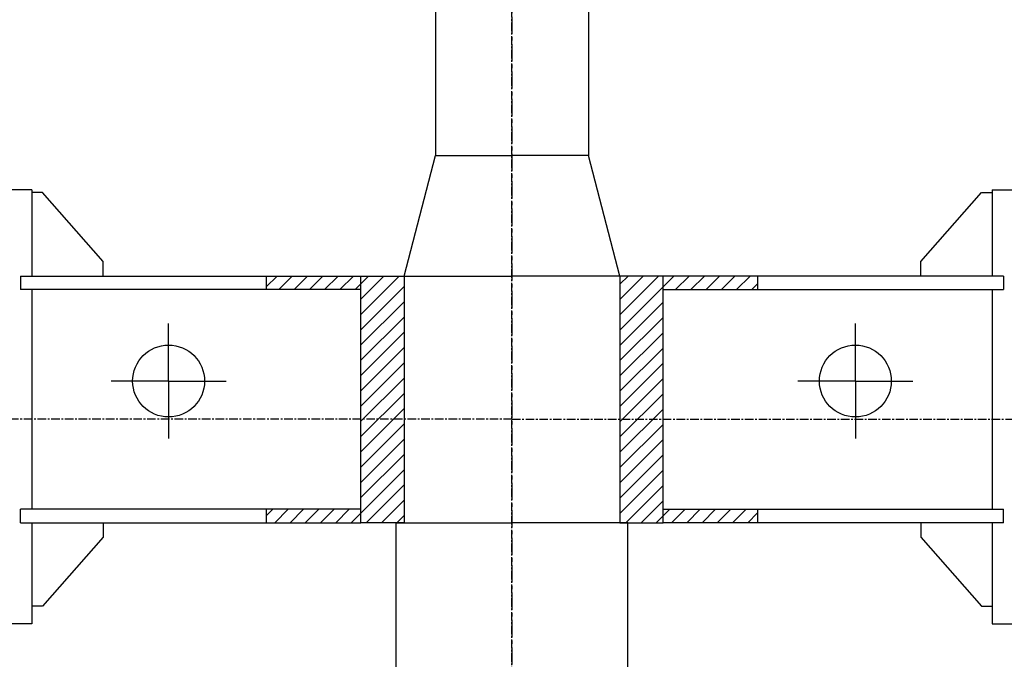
# Model space of a CAD drawing. Header units: millimetres. Extents: x 452087 to 582075, y 10891 to 81641.
# Tile 233 of 256: x 547269 to 549093, y 44324 to 45509. Entities that reach past the tile are written whole.
import ezdxf

# ---------------------------------------------------------------- set-up
doc = ezdxf.new("R2010")
doc.units = ezdxf.units.MM
doc.linetypes.add('K5LT_AXLED', pattern=[19.5, 15, -1.5, 1.5, -1.5])
doc.linetypes.add('осевая', pattern=[50.8, 31.75, -6.35, 6.35, -6.35])
doc.layers.add('OSI', color=2, linetype='Continuous', true_color=0xffff00)
doc.layers.add('ГТО-2_Оси_025', color=6, linetype='осевая', lineweight=25)
doc.layers.add('ГТО-2_Штриховка', color=252, linetype='Continuous', lineweight=18)
pattern_1 = [(45, (-1053.15, 4503.286), (-14.14214, 14.14214), [])]

# ---------------------------------------------------------------- blocks, each defined once
blk = doc.blocks.new('U32')
at = {"layer": 'OSI', "linetype": 'K5LT_AXLED'}
for q in [(168.96, 342.18), (158.3, 331.53), (179.61, 331.53), (168.96, 320.87)]:
    blk.add_line((168.96, 331.53), q, dxfattribs=at)
blk = doc.blocks.new('A$C4E9A3E51')
h = blk.add_hatch()
h.set_pattern_fill('МЕТАЛЛ', color=256, scale=10, angle=45, style=0, pattern_type=0)
h.set_pattern_definition(pattern_1)
h.paths.add_polyline_path([(-280, 7631.1), (-280, 8012.9), (-200, 8012.9), (-200, 7556.1), (-280, 7556.1)])
h.paths.add_polyline_path([(-455.3, 8012.9), (-280, 8012.9), (-280, 7987.9), (-455.3, 7987.9)])
h.paths.add_polyline_path([(-455.3, 7581.1), (-280, 7581.1), (-280, 7556.1), (-455.3, 7556.1)])
h = blk.add_hatch()
h.set_pattern_fill('МЕТАЛЛ', color=256, scale=10, angle=45, style=0, pattern_type=0)
h.set_pattern_definition(pattern_1)
h.paths.add_polyline_path([(280, 7631.1), (280, 8012.9), (200, 8012.9), (200, 7556.1), (280, 7556.1)])
h.paths.add_polyline_path([(455.3, 8012.9), (280, 8012.9), (280, 7987.9), (455.3, 7987.9)])
h.paths.add_polyline_path([(455.3, 7581.1), (280, 7581.1), (280, 7556.1), (455.3, 7556.1)])
for p, q in [((-142, 9414.6), (-142, 8236.2)), ((142, 9414.6), (142, 8236.2)), ((-200, 8012.9), (-142, 8236.2)), ((-142, 8236.2), (0, 8236.2)), ((142, 8236.2), (0, 8236.2)), ((200, 8012.9), (142, 8236.2)), ((-890, 8172.6), (-950, 8172.6)), ((-890, 8172.6), (-890, 8012.9)), ((-870.2, 8167.6), (-890, 8167.6)), ((-757.6, 8039.9), (-870.2, 8167.6)), ((757.6, 8039.9), (870.2, 8167.6)), ((870.2, 8167.6), (890, 8167.6)), ((890, 8172.6), (890, 8012.9)), ((890, 8172.6), (950, 8172.6)), ((-757.6, 8012.9), (-757.6, 8039.9)), ((757.6, 8012.9), (757.6, 8039.9)), ((-911.1, 8012.9), (-911.1, 7987.9)), ((-911.1, 8012.9), (-280, 8012.9)), ((-455.3, 8012.9), (-455.3, 7987.9)), ((-280, 7556.1), (-280, 8012.9)), ((-280, 8012.9), (-195.8, 8012.9)), ((-200, 8012.9), (-200, 7556.1)), ((-195.8, 8012.9), (0, 8012.9)), ((195.8, 8012.9), (0, 8012.9)), ((280, 8012.9), (195.8, 8012.9)), ((200, 8012.9), (200, 7556.1)), ((911.1, 8012.9), (280, 8012.9)), ((280, 7556.1), (280, 8012.9)), ((455.3, 8012.9), (455.3, 7987.9)), ((911.1, 8012.9), (911.1, 7987.9)), ((-280, 7987.9), (-911.1, 7987.9)), ((-890, 7987.9), (-890, 7581.1)), ((280, 7987.9), (911.1, 7987.9)), ((890, 7987.9), (890, 7581.1)), ((-911.1, 7556.1), (-911.1, 7581.1)), ((-280, 7581.1), (-911.1, 7581.1)), ((-455.3, 7581.1), (-455.3, 7556.1)), ((280, 7581.1), (911.1, 7581.1)), ((455.3, 7581.1), (455.3, 7556.1)), ((911.1, 7556.1), (911.1, 7581.1)), ((-911.1, 7556.1), (-280, 7556.1)), ((-890, 7556.1), (-890, 7368.9)), ((-757.6, 7556.1), (-757.6, 7529.1)), ((-200, 7556.1), (-280, 7556.1)), ((-214.8, 7230), (-214.8, 7556.1)), ((-214.8, 7556.1), (0, 7556.1)), ((214.8, 7556.1), (0, 7556.1)), ((200, 7556.1), (280, 7556.1)), ((214.8, 7230), (214.8, 7556.1)), ((911.1, 7556.1), (280, 7556.1)), ((757.6, 7556.1), (757.6, 7529.1)), ((890, 7556.1), (890, 7368.9)), ((-757.6, 7529.1), (-870.2, 7401.4)), ((757.6, 7529.1), (870.2, 7401.4)), ((-870.2, 7401.4), (-890, 7401.4)), ((870.2, 7401.4), (890, 7401.4)), ((-890, 7368.9), (-980, 7368.9)), ((890, 7368.9), (980, 7368.9))]:
    blk.add_line(p, q)
for centre in [(-636.4, 7818.6), (636.4, 7818.6)]:
    blk.add_circle(centre, 66.6)
at = {"layer": 'ГТО-2_Оси_025', "ltscale": 0.5}
for p, q in [((0, 5292), (0, 10604.6)), ((0, 7747.9), (-2383.5, 7747.9)), ((0, 7747.9), (2383.5, 7747.9))]:
    blk.add_line(p, q, dxfattribs=at)
at = {"yscale": 10, "zscale": 10}
for p, xscale in [((1053.1, 4503.3), -10), ((-1053.1, 4503.3), 10)]:
    blk.add_blockref('U32', p, dxfattribs=dict(at, xscale=xscale))

msp = doc.modelspace()

# ---------------------------------------------------------------- hatches: boundary and pattern name
at = {"layer": 'ГТО-2_Штриховка'}
h = msp.add_hatch(dxfattribs=at)
h.set_pattern_fill('ANSI35', color=256, scale=100)
h.set_pattern_definition([(45, (-17131.3, -1493781.44), (-449.0128, 449.0128), []), (45, (-16682.3, -1493781.44), (-449.0128, 449.0128), [793.75, -158.75, 0, -158.75])])
h.paths.add_polyline_path([(560273.2, 43536.1), (555873.2, 43536.1), (555873.2, 50536.1), (560273.2, 50536.1)], flags=16)
h.paths.add_polyline_path([(560281.3, 43016.7), (560273.2, 39436.1), (555873.2, 39436.1), (555873.2, 43016.7)], flags=16)
h.paths.add_polyline_path([(554873, 43536.1), (540981.3, 43536.1), (540981.3, 54483.4), (542281.3, 55136.1), (542273.2, 56036.1), (553581, 56036.1), (553581, 55236.1), (554881.3, 54586.1)], flags=16)
h.paths.add_polyline_path([(560273.2, 38936.1), (560273.2, 35286.1), (555873.2, 35286.1), (555873.2, 38936.1)], flags=16)
h.paths.add_polyline_path([(554873, 43036.1), (554872.9, 36436.1), (548209.4, 36436.1), (548381, 36436.1), (547361, 36436.1), (547361, 36221.1), (547141, 36221.1), (547141, 36006.1), (546921, 36006.1), (546921, 35791.1), (546701, 35791.1), (546701, 35576.1), (546481, 35576.1), (546481, 35361.1), (546261, 35361.1), (546261, 35146.1), (546041, 35146.1), (546041, 34931.1), (545821, 34931.1), (545821, 34716.1), (545601, 34716.1), (545601, 34501.1), (545381, 34501.1), (545381, 34236.1), (540981.3, 34236.1), (540981.3, 43016.7), (545681, 43018.4), (545681, 42519.4), (546676.1, 42522.7), (546685.9, 43015.1), (549681.7, 43016.7), (549680.3, 42521.1), (550681, 42521.1), (550681, 43036.1)], flags=16)
h.paths.add_polyline_path([(540981.3, 54486.1), (540981.3, 42536.1)], flags=16)
h.paths.add_polyline_path([(540331.3, 56536.1), (540331.3, 56536.1), (539481.3, 56614.5), (539481.3, 43036.1), (538481.3, 43036.1), (538473.5, 31236.1), (539891.3, 31236.1), (542691.3, 29236.1), (543991.3, 29236.1), (545491.3, 30236.1), (554953.2, 30236.1), (556153.5, 31036.1), (564473.5, 31036.1), (564473.2, 53098.5), (567681, 54406.1), (567681, 55381.1), (562673.2, 55381.1), (562673.2, 56536.1), (561546, 56536.1), (561546, 56286.1), (561246, 56286.1), (561246, 51036.1), (555746, 51036.1), (555746, 56036.1), (555700.3, 56036.1), (555746, 56286.1), (555446, 56286.1), (555446, 56536.1)])

# ---------------------------------------------------------------- linework, layer by layer
at = {"layer": 'ГТО-2_Оси_025'}
msp.add_line((548181, 63040.2, 0), (548181, 26899.4, 0), dxfattribs=at)

# ---------------------------------------------------------------- block references
at = {"color": 1, "lineweight": 40}
msp.add_blockref('A$C4E9A3E51', (548181, 37020.6, 0), dxfattribs=at)

doc.saveas('drawing.dxf')
